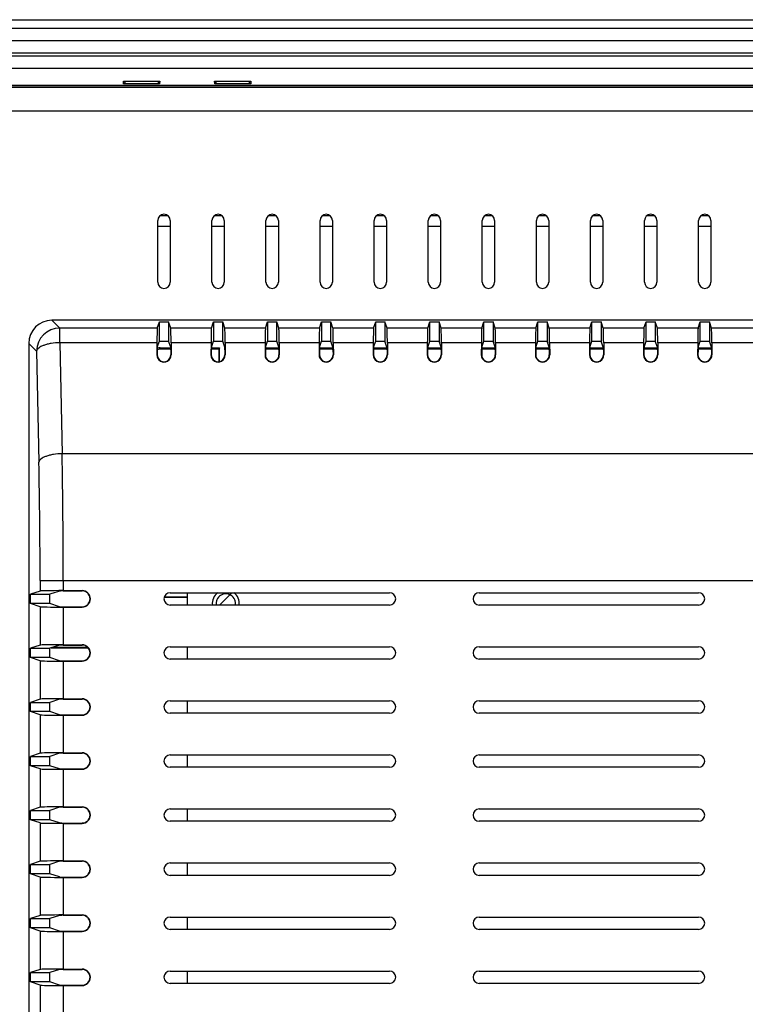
# Model space of a CAD drawing. Header units: millimetres. Extents: x 0 to 1189, y 0 to 841.
# Tile 13 of 17: x 809 to 903, y 526 to 654. Entities that reach past the tile are written whole.
import ezdxf

# ---------------------------------------------------------------- set-up
doc = ezdxf.new("R2010")
doc.units = ezdxf.units.MM
doc.header["$LTSCALE"] = 65.395
for name, color, linetype in [('FRONT_CASE-RX12-SHAPE', 7, 'CONTINUOUS'), ('INSET_NUT_M3_6-SHAPE', 7, 'CONTINUOUS'), ('LCD_BRACKET-RX12-SHAPE', 7, 'CONTINUOUS'), ('REAR_CASE-RX12-SHAPE', 7, 'CONTINUOUS'), ('SEAL_GASKET-RX12-SHAPE', 7, 'CONTINUOUS'), ('SMPS-RX10-SHAPE', 7, 'CONTINUOUS')]:
    doc.layers.add(name, color=color, linetype=linetype)

msp = doc.modelspace()

# ---------------------------------------------------------------- linework, layer by layer
at = {"layer": 'FRONT_CASE-RX12-SHAPE', "color": 7, "linetype": 'Continuous'}
for p, q in [((787.264, 653.919), (1104.268, 653.919)), ((1094.249, 645.397), (797.284, 645.397)), ((822.529, 645.603), (822.523, 645.948)), ((822.856, 645.603), (822.523, 645.948)), ((822.523, 645.948), (827.21, 645.948)), ((827.204, 645.603), (822.529, 645.603)), ((826.877, 645.603), (827.21, 645.948)), ((827.21, 645.948), (827.204, 645.603)), ((834.329, 645.603), (834.323, 645.948)), ((834.656, 645.603), (834.323, 645.948)), ((834.323, 645.948), (839.01, 645.948)), ((839.004, 645.603), (834.329, 645.603)), ((838.677, 645.603), (839.01, 645.948)), ((839.01, 645.948), (839.004, 645.603))]:
    msp.add_line(p, q, dxfattribs=at)
at = {"layer": 'INSET_NUT_M3_6-SHAPE', "color": 7, "linetype": 'Continuous'}
msp.add_arc((835.766, 578.319), 1.25, 349.97426, 190.02574, dxfattribs=at)
at = {"layer": 'LCD_BRACKET-RX12-SHAPE', "color": 7, "linetype": 'Continuous'}
for p, q in [((827.28, 628.552), (828.253, 628.552)), ((834.28, 628.552), (835.253, 628.552)), ((841.28, 628.552), (842.253, 628.552)), ((848.28, 628.552), (849.253, 628.552)), ((855.28, 628.552), (856.253, 628.552)), ((862.28, 628.552), (863.253, 628.552)), ((869.28, 628.552), (870.253, 628.552)), ((876.28, 628.552), (877.253, 628.552)), ((883.28, 628.552), (884.253, 628.552)), ((890.28, 628.552), (891.253, 628.552)), ((897.28, 628.552), (898.253, 628.552)), ((828.566, 627.157), (826.966, 627.157)), ((828.566, 627.122), (826.966, 627.122)), ((835.566, 627.157), (833.966, 627.157)), ((835.566, 627.122), (833.966, 627.122)), ((842.566, 627.157), (840.966, 627.157)), ((842.566, 627.122), (840.966, 627.122)), ((849.566, 627.157), (847.966, 627.157)), ((849.566, 627.122), (847.966, 627.122)), ((856.566, 627.157), (854.966, 627.157)), ((856.566, 627.122), (854.966, 627.122)), ((863.566, 627.157), (861.966, 627.157)), ((863.566, 627.122), (861.966, 627.122)), ((870.566, 627.157), (868.966, 627.157)), ((870.566, 627.122), (868.966, 627.122)), ((877.566, 627.157), (875.966, 627.157)), ((877.566, 627.122), (875.966, 627.122)), ((884.566, 627.157), (882.966, 627.157)), ((884.566, 627.122), (882.966, 627.122)), ((891.566, 627.157), (889.966, 627.157)), ((891.566, 627.122), (889.966, 627.122)), ((898.566, 627.157), (896.966, 627.157)), ((898.566, 627.122), (896.966, 627.122)), ((827.422, 611.261), (827.264, 611.419)), ((827.264, 611.419), (828.632, 611.419)), ((828.64, 611.261), (827.422, 611.261)), ((834.914, 611.261), (833.893, 611.261)), ((833.901, 611.419), (834.966, 611.419)), ((834.966, 611.419), (834.914, 611.261)), ((834.914, 609.649), (834.914, 611.261)), ((834.966, 609.658), (834.966, 611.419)), ((842.64, 611.261), (840.893, 611.261)), ((840.901, 611.419), (842.632, 611.419)), ((849.64, 611.261), (847.893, 611.261)), ((847.901, 611.419), (849.632, 611.419)), ((856.64, 611.261), (854.893, 611.261)), ((854.901, 611.419), (856.632, 611.419)), ((863.64, 611.261), (861.893, 611.261)), ((861.901, 611.419), (863.632, 611.419)), ((870.64, 611.261), (868.893, 611.261)), ((868.901, 611.419), (870.632, 611.419)), ((877.64, 611.261), (875.893, 611.261)), ((875.901, 611.419), (877.632, 611.419)), ((884.64, 611.261), (882.893, 611.261)), ((882.901, 611.419), (884.632, 611.419)), ((891.64, 611.261), (889.893, 611.261)), ((889.901, 611.419), (891.632, 611.419)), ((898.64, 611.261), (896.893, 611.261)), ((896.901, 611.419), (898.632, 611.419)), ((827.792, 579.119), (830.766, 579.119)), ((827.809, 579.171), (830.766, 579.171)), ((813.175, 572.584), (817.941, 572.584)), ((817.91, 572.619), (813.28, 572.619))]:
    msp.add_line(p, q, dxfattribs=at)
for centre, major_axis, start_param, end_param in [((827.426, 609.759), (-1.064, 1.064), 5.4991567, 5.8593089), ((827.268, 609.917), (1.064, -1.064), 2.357564, 2.6060276)]:
    msp.add_ellipse(centre, major_axis=major_axis, ratio=0.9972647, start_param=start_param, end_param=end_param, dxfattribs=at)
at = {"layer": 'REAR_CASE-RX12-SHAPE', "color": 7, "linetype": 'Continuous'}
for p, q in [((1094.212, 645.36), (797.321, 645.36)), ((1093.978, 645.126), (797.555, 645.126)), ((794.559, 642.131), (1096.974, 642.131)), ((826.966, 619.919), (826.966, 627.919)), ((828.566, 627.919), (828.566, 619.919)), ((833.966, 619.919), (833.966, 627.919)), ((835.566, 627.919), (835.566, 619.919)), ((840.966, 619.919), (840.966, 627.919)), ((842.566, 627.919), (842.566, 619.919)), ((847.966, 619.919), (847.966, 627.919)), ((849.566, 627.919), (849.566, 619.919)), ((854.966, 619.919), (854.966, 627.919)), ((856.566, 627.919), (856.566, 619.919)), ((861.966, 619.919), (861.966, 627.919)), ((863.566, 627.919), (863.566, 619.919)), ((868.966, 619.919), (868.966, 627.919)), ((870.566, 627.919), (870.566, 619.919)), ((875.966, 619.919), (875.966, 627.919)), ((877.566, 627.919), (877.566, 619.919)), ((882.966, 619.919), (882.966, 627.919)), ((884.566, 627.919), (884.566, 619.919)), ((889.966, 619.919), (889.966, 627.919)), ((891.566, 627.919), (891.566, 619.919)), ((896.966, 619.919), (896.966, 627.919)), ((898.566, 627.919), (898.566, 619.919)), ((813.262, 615.004), (814.276, 613.99)), ((919.235, 615.004), (813.262, 615.004)), ((826.899, 613.99), (827.166, 614.794)), ((827.166, 612.291), (827.166, 614.794)), ((827.166, 614.794), (828.366, 614.794)), ((828.366, 614.794), (828.366, 612.291)), ((828.634, 613.99), (828.366, 614.794)), ((833.899, 613.99), (834.166, 614.794)), ((834.166, 614.794), (834.166, 612.291)), ((834.166, 614.794), (835.366, 614.794)), ((835.366, 612.291), (835.366, 614.794)), ((835.634, 613.99), (835.366, 614.794)), ((840.899, 613.99), (841.166, 614.794)), ((841.166, 614.794), (841.166, 612.291)), ((841.166, 614.794), (842.366, 614.794)), ((842.366, 612.291), (842.366, 614.794)), ((842.634, 613.99), (842.366, 614.794)), ((847.899, 613.99), (848.166, 614.794)), ((848.166, 614.794), (848.166, 612.291)), ((848.166, 614.794), (849.366, 614.794)), ((849.366, 612.291), (849.366, 614.794)), ((849.634, 613.99), (849.366, 614.794)), ((854.899, 613.99), (855.166, 614.794)), ((855.166, 612.291), (855.166, 614.794)), ((855.166, 614.794), (856.366, 614.794)), ((856.366, 614.794), (856.366, 612.291)), ((856.634, 613.99), (856.366, 614.794)), ((861.899, 613.99), (862.166, 614.794)), ((862.166, 612.291), (862.166, 614.794)), ((862.166, 614.794), (863.366, 614.794)), ((863.366, 614.794), (863.366, 612.291)), ((863.634, 613.99), (863.366, 614.794)), ((868.899, 613.99), (869.166, 614.794)), ((869.166, 612.291), (869.166, 614.794)), ((869.166, 614.794), (870.366, 614.794)), ((870.366, 614.794), (870.366, 612.291)), ((870.634, 613.99), (870.366, 614.794)), ((875.899, 613.99), (876.166, 614.794)), ((876.166, 612.291), (876.166, 614.794)), ((876.166, 614.794), (877.366, 614.794)), ((877.366, 614.794), (877.366, 612.291)), ((877.634, 613.99), (877.366, 614.794)), ((882.899, 613.99), (883.166, 614.794)), ((883.166, 612.291), (883.166, 614.794)), ((883.166, 614.794), (884.366, 614.794)), ((884.366, 614.794), (884.366, 612.291)), ((884.634, 613.99), (884.366, 614.794)), ((889.899, 613.99), (890.166, 614.794)), ((890.166, 612.291), (890.166, 614.794)), ((890.166, 614.794), (891.366, 614.794)), ((891.366, 614.794), (891.366, 612.291)), ((891.634, 613.99), (891.366, 614.794)), ((896.899, 613.99), (897.166, 614.794)), ((897.166, 612.291), (897.166, 614.794)), ((897.166, 614.794), (898.366, 614.794)), ((898.366, 614.794), (898.366, 612.291)), ((898.634, 613.99), (898.366, 614.794)), ((814.276, 612.087), (814.276, 613.99)), ((826.899, 613.99), (814.276, 613.99)), ((833.899, 613.99), (828.634, 613.99)), ((840.899, 613.99), (835.634, 613.99)), ((847.899, 613.99), (842.634, 613.99)), ((854.899, 613.99), (849.634, 613.99)), ((861.899, 613.99), (856.634, 613.99)), ((868.899, 613.99), (863.634, 613.99)), ((875.899, 613.99), (870.634, 613.99)), ((882.899, 613.99), (877.634, 613.99)), ((889.899, 613.99), (884.634, 613.99)), ((896.899, 613.99), (891.634, 613.99)), ((915.845, 613.99), (898.634, 613.99)), ((810.266, 612.008), (810.266, 404.856)), ((810.266, 612.008), (811.28, 610.994)), ((814.276, 612.087), (814.571, 597.715)), ((826.853, 612.087), (814.276, 612.087)), ((826.853, 612.087), (826.842, 610.519)), ((826.901, 611.493), (827.166, 612.291)), ((827.166, 612.291), (828.366, 612.291)), ((828.632, 611.493), (828.366, 612.291)), ((828.68, 612.087), (828.691, 610.519)), ((833.853, 612.087), (828.68, 612.087)), ((833.853, 612.087), (833.842, 610.519)), ((833.901, 611.493), (834.166, 612.291)), ((834.166, 612.291), (835.366, 612.291)), ((835.632, 611.493), (835.366, 612.291)), ((835.68, 612.087), (835.691, 610.519)), ((840.853, 612.087), (835.68, 612.087)), ((840.853, 612.087), (840.842, 610.519)), ((840.901, 611.493), (841.166, 612.291)), ((841.166, 612.291), (842.366, 612.291)), ((842.632, 611.493), (842.366, 612.291)), ((842.68, 612.087), (842.691, 610.519)), ((847.853, 612.087), (842.68, 612.087)), ((847.853, 612.087), (847.842, 610.519)), ((847.901, 611.493), (848.166, 612.291)), ((848.166, 612.291), (849.366, 612.291)), ((849.632, 611.493), (849.366, 612.291)), ((849.68, 612.087), (849.691, 610.519)), ((854.853, 612.087), (849.68, 612.087)), ((854.853, 612.087), (854.842, 610.519)), ((854.901, 611.493), (855.166, 612.291)), ((855.166, 612.291), (856.366, 612.291)), ((856.632, 611.493), (856.366, 612.291)), ((856.68, 612.087), (856.691, 610.519)), ((861.853, 612.087), (856.68, 612.087)), ((861.853, 612.087), (861.842, 610.519)), ((861.901, 611.493), (862.166, 612.291)), ((862.166, 612.291), (863.366, 612.291)), ((863.632, 611.493), (863.366, 612.291)), ((863.68, 612.087), (863.691, 610.519)), ((868.853, 612.087), (863.68, 612.087)), ((868.853, 612.087), (868.842, 610.519)), ((868.901, 611.493), (869.166, 612.291)), ((869.166, 612.291), (870.366, 612.291)), ((870.632, 611.493), (870.366, 612.291)), ((870.68, 612.087), (870.691, 610.519)), ((875.853, 612.087), (870.68, 612.087)), ((875.853, 612.087), (875.842, 610.519)), ((875.901, 611.493), (876.166, 612.291)), ((876.166, 612.291), (877.366, 612.291)), ((877.632, 611.493), (877.366, 612.291)), ((877.68, 612.087), (877.691, 610.519)), ((882.853, 612.087), (877.68, 612.087)), ((882.853, 612.087), (882.842, 610.519)), ((882.901, 611.493), (883.166, 612.291)), ((883.166, 612.291), (884.366, 612.291)), ((884.632, 611.493), (884.366, 612.291)), ((884.68, 612.087), (884.691, 610.519)), ((889.853, 612.087), (884.68, 612.087)), ((889.853, 612.087), (889.842, 610.519)), ((889.901, 611.493), (890.166, 612.291)), ((890.166, 612.291), (891.366, 612.291)), ((891.632, 611.493), (891.366, 612.291)), ((891.68, 612.087), (891.691, 610.519)), ((896.853, 612.087), (891.68, 612.087)), ((896.853, 612.087), (896.842, 610.519)), ((896.901, 611.493), (897.166, 612.291)), ((897.166, 612.291), (898.366, 612.291)), ((898.632, 611.493), (898.366, 612.291)), ((898.68, 612.087), (898.691, 610.519)), ((915.768, 612.087), (898.68, 612.087)), ((811.28, 610.994), (811.575, 596.622)), ((826.893, 611.176), (826.889, 610.519)), ((828.64, 611.176), (828.644, 610.519)), ((833.893, 611.176), (833.889, 610.519)), ((835.64, 611.176), (835.644, 610.519)), ((840.893, 611.176), (840.889, 610.519)), ((842.64, 611.176), (842.644, 610.519)), ((847.893, 611.176), (847.889, 610.519)), ((849.64, 611.176), (849.644, 610.519)), ((854.893, 611.176), (854.889, 610.519)), ((856.64, 611.176), (856.644, 610.519)), ((861.893, 611.176), (861.889, 610.519)), ((863.64, 611.176), (863.644, 610.519)), ((868.893, 611.176), (868.889, 610.519)), ((870.64, 611.176), (870.644, 610.519)), ((875.893, 611.176), (875.889, 610.519)), ((877.64, 611.176), (877.644, 610.519)), ((882.893, 611.176), (882.889, 610.519)), ((884.64, 611.176), (884.644, 610.519)), ((889.893, 611.176), (889.889, 610.519)), ((891.64, 611.176), (891.644, 610.519)), ((896.893, 611.176), (896.889, 610.519)), ((898.64, 611.176), (898.644, 610.519)), ((826.842, 610.519), (826.889, 610.519)), ((828.691, 610.519), (828.644, 610.519)), ((833.842, 610.519), (833.889, 610.519)), ((835.691, 610.519), (835.644, 610.519)), ((840.842, 610.519), (840.889, 610.519)), ((842.691, 610.519), (842.644, 610.519)), ((847.842, 610.519), (847.889, 610.519)), ((849.691, 610.519), (849.644, 610.519)), ((854.842, 610.519), (854.889, 610.519)), ((856.691, 610.519), (856.644, 610.519)), ((861.842, 610.519), (861.889, 610.519)), ((863.691, 610.519), (863.644, 610.519)), ((868.842, 610.519), (868.889, 610.519)), ((870.691, 610.519), (870.644, 610.519)), ((875.842, 610.519), (875.889, 610.519)), ((877.691, 610.519), (877.644, 610.519)), ((882.842, 610.519), (882.889, 610.519)), ((884.691, 610.519), (884.644, 610.519)), ((889.842, 610.519), (889.889, 610.519)), ((891.691, 610.519), (891.644, 610.519)), ((896.842, 610.519), (896.889, 610.519)), ((898.691, 610.519), (898.644, 610.519)), ((908.075, 597.715), (814.571, 597.715)), ((811.726, 581.319), (811.726, 579.935)), ((811.726, 581.319), (906.534, 581.319)), ((814.722, 581.319), (814.722, 579.985)), ((811.726, 579.935), (810.476, 579.519)), ((810.476, 578.319), (810.476, 579.519)), ((810.476, 579.519), (812.979, 579.519)), ((814.223, 579.933), (812.979, 579.519)), ((812.979, 578.319), (812.979, 579.519)), ((814.722, 579.985), (817.166, 579.985)), ((814.722, 579.941), (817.166, 579.941)), ((817.166, 579.985), (817.166, 579.941)), ((828.566, 579.719), (856.966, 579.719)), ((868.566, 579.719), (896.966, 579.719)), ((811.726, 577.902), (810.476, 578.319)), ((812.979, 578.319), (810.476, 578.319)), ((811.726, 577.902), (811.726, 572.935)), ((814.223, 577.905), (812.979, 578.319)), ((814.722, 577.896), (817.166, 577.896)), ((814.722, 577.853), (814.722, 572.985)), ((814.722, 577.853), (817.166, 577.853)), ((817.166, 577.853), (817.166, 577.896)), ((856.966, 578.119), (828.566, 578.119)), ((896.966, 578.119), (868.566, 578.119)), ((811.726, 572.935), (810.476, 572.519)), ((810.476, 571.319), (810.476, 572.519)), ((810.476, 572.519), (812.979, 572.519)), ((814.223, 572.933), (812.979, 572.519)), ((812.979, 571.319), (812.979, 572.519)), ((814.722, 572.985), (817.166, 572.985)), ((814.722, 572.941), (817.166, 572.941)), ((817.166, 572.985), (817.166, 572.941)), ((828.566, 572.719), (856.966, 572.719)), ((868.566, 572.719), (896.966, 572.719)), ((811.726, 570.902), (810.476, 571.319)), ((812.979, 571.319), (810.476, 571.319)), ((814.223, 570.905), (812.979, 571.319)), ((811.726, 570.902), (811.726, 565.935)), ((814.722, 570.896), (817.166, 570.896)), ((814.722, 570.853), (814.722, 565.985)), ((814.722, 570.853), (817.166, 570.853)), ((817.166, 570.853), (817.166, 570.896)), ((856.966, 571.119), (828.566, 571.119)), ((896.966, 571.119), (868.566, 571.119)), ((811.726, 565.935), (810.476, 565.519)), ((810.476, 564.319), (810.476, 565.519)), ((810.476, 565.519), (812.979, 565.519)), ((814.223, 565.933), (812.979, 565.519)), ((812.979, 564.319), (812.979, 565.519)), ((814.722, 565.985), (817.166, 565.985)), ((814.722, 565.941), (817.166, 565.941)), ((817.166, 565.985), (817.166, 565.941)), ((828.566, 565.719), (856.966, 565.719)), ((868.566, 565.719), (896.966, 565.719)), ((811.726, 563.902), (810.476, 564.319)), ((812.979, 564.319), (810.476, 564.319)), ((811.726, 563.902), (811.726, 558.935)), ((814.223, 563.905), (812.979, 564.319)), ((814.722, 563.896), (817.166, 563.896)), ((814.722, 563.853), (814.722, 558.985)), ((814.722, 563.853), (817.166, 563.853)), ((817.166, 563.853), (817.166, 563.896)), ((856.966, 564.119), (828.566, 564.119)), ((896.966, 564.119), (868.566, 564.119)), ((811.726, 558.935), (810.476, 558.519)), ((810.476, 557.319), (810.476, 558.519)), ((810.476, 558.519), (812.979, 558.519)), ((814.223, 558.933), (812.979, 558.519)), ((812.979, 557.319), (812.979, 558.519)), ((814.722, 558.985), (817.166, 558.985)), ((814.722, 558.941), (817.166, 558.941)), ((817.166, 558.985), (817.166, 558.941)), ((828.566, 558.719), (856.966, 558.719)), ((868.566, 558.719), (896.966, 558.719)), ((811.726, 556.902), (810.476, 557.319)), ((812.979, 557.319), (810.476, 557.319)), ((814.223, 556.905), (812.979, 557.319)), ((811.726, 556.902), (811.726, 551.935)), ((814.722, 556.896), (817.166, 556.896)), ((814.722, 556.853), (814.722, 551.985)), ((814.722, 556.853), (817.166, 556.853)), ((817.166, 556.853), (817.166, 556.896)), ((856.966, 557.119), (828.566, 557.119)), ((896.966, 557.119), (868.566, 557.119)), ((811.726, 551.935), (810.476, 551.519)), ((810.476, 550.319), (810.476, 551.519)), ((810.476, 551.519), (812.979, 551.519)), ((814.223, 551.933), (812.979, 551.519)), ((812.979, 550.319), (812.979, 551.519)), ((814.722, 551.985), (817.166, 551.985)), ((814.722, 551.941), (817.166, 551.941)), ((817.166, 551.985), (817.166, 551.941)), ((828.566, 551.719), (856.966, 551.719)), ((868.566, 551.719), (896.966, 551.719)), ((811.726, 549.902), (810.476, 550.319)), ((812.979, 550.319), (810.476, 550.319)), ((811.726, 549.902), (811.726, 544.935)), ((814.223, 549.905), (812.979, 550.319)), ((814.722, 549.896), (817.166, 549.896)), ((814.722, 549.853), (814.722, 544.985)), ((814.722, 549.853), (817.166, 549.853)), ((817.166, 549.853), (817.166, 549.896)), ((856.966, 550.119), (828.566, 550.119)), ((896.966, 550.119), (868.566, 550.119)), ((811.726, 544.935), (810.476, 544.519)), ((810.476, 543.319), (810.476, 544.519)), ((810.476, 544.519), (812.979, 544.519)), ((814.223, 544.933), (812.979, 544.519)), ((812.979, 543.319), (812.979, 544.519)), ((814.722, 544.985), (817.166, 544.985)), ((814.722, 544.941), (817.166, 544.941)), ((817.166, 544.985), (817.166, 544.941)), ((828.566, 544.719), (856.966, 544.719)), ((868.566, 544.719), (896.966, 544.719)), ((811.726, 542.902), (810.476, 543.319)), ((812.979, 543.319), (810.476, 543.319)), ((814.223, 542.905), (812.979, 543.319)), ((811.726, 542.902), (811.726, 537.935)), ((814.722, 542.896), (817.166, 542.896)), ((814.722, 542.853), (814.722, 537.985)), ((814.722, 542.853), (817.166, 542.853)), ((817.166, 542.853), (817.166, 542.896)), ((856.966, 543.119), (828.566, 543.119)), ((896.966, 543.119), (868.566, 543.119)), ((811.726, 537.935), (810.476, 537.519)), ((810.476, 536.319), (810.476, 537.519)), ((810.476, 537.519), (812.979, 537.519)), ((814.223, 537.933), (812.979, 537.519)), ((812.979, 536.319), (812.979, 537.519)), ((814.722, 537.985), (817.166, 537.985)), ((814.722, 537.941), (817.166, 537.941)), ((817.166, 537.985), (817.166, 537.941)), ((828.566, 537.719), (856.966, 537.719)), ((868.566, 537.719), (896.966, 537.719)), ((811.726, 535.902), (810.476, 536.319)), ((812.979, 536.319), (810.476, 536.319)), ((811.726, 535.902), (811.726, 530.935)), ((814.223, 535.905), (812.979, 536.319)), ((814.722, 535.896), (817.166, 535.896)), ((814.722, 535.853), (814.722, 530.985)), ((814.722, 535.853), (817.166, 535.853)), ((817.166, 535.853), (817.166, 535.896)), ((856.966, 536.119), (828.566, 536.119)), ((896.966, 536.119), (868.566, 536.119)), ((811.726, 530.935), (810.476, 530.519)), ((810.476, 529.319), (810.476, 530.519)), ((810.476, 530.519), (812.979, 530.519)), ((814.223, 530.933), (812.979, 530.519)), ((812.979, 529.319), (812.979, 530.519)), ((814.722, 530.985), (817.166, 530.985)), ((814.722, 530.941), (817.166, 530.941)), ((817.166, 530.985), (817.166, 530.941)), ((828.566, 530.719), (856.966, 530.719)), ((868.566, 530.719), (896.966, 530.719)), ((811.726, 528.902), (810.476, 529.319)), ((812.979, 529.319), (810.476, 529.319)), ((814.223, 528.905), (812.979, 529.319)), ((811.726, 528.902), (811.726, 523.935)), ((814.722, 528.896), (817.166, 528.896)), ((814.722, 528.853), (814.722, 523.985)), ((814.722, 528.853), (817.166, 528.853)), ((817.166, 528.853), (817.166, 528.896)), ((856.966, 529.119), (828.566, 529.119)), ((896.966, 529.119), (868.566, 529.119))]:
    msp.add_line(p, q, dxfattribs=at)
for centre, radius, start, end in [((827.766, 627.919), 0.8, 0, 180), ((834.766, 627.919), 0.8, 0, 180), ((841.766, 627.919), 0.8, 0, 180), ((848.766, 627.919), 0.8, 0, 180), ((855.766, 627.919), 0.8, 0, 180), ((862.766, 627.919), 0.8, 0, 180), ((869.766, 627.919), 0.8, 0, 180), ((876.766, 627.919), 0.8, 0, 180), ((883.766, 627.919), 0.8, 0, 180), ((890.766, 627.919), 0.8, 0, 180), ((897.766, 627.919), 0.8, 0, 180), ((827.766, 619.919), 0.8, 180, 0), ((834.766, 619.919), 0.8, 180, 0), ((841.766, 619.919), 0.8, 180, 0), ((848.766, 619.919), 0.8, 180, 0), ((855.766, 619.919), 0.8, 180, 0), ((862.766, 619.919), 0.8, 180, 0), ((869.766, 619.919), 0.8, 180, 0), ((876.766, 619.919), 0.8, 180, 0), ((883.766, 619.919), 0.8, 180, 0), ((890.766, 619.919), 0.8, 180, 0), ((897.766, 619.919), 0.8, 180, 0), ((814.286, 610.984), 3.006, 90.18608, 179.81392), ((827.766, 610.512), 0.925, 179.60772, 0.39228), ((827.766, 610.513), 0.878, 179.60772, 0.39228), ((834.766, 610.512), 0.925, 179.60772, 0.39228), ((834.766, 610.513), 0.878, 179.60772, 0.39228), ((841.766, 610.512), 0.925, 179.60772, 0.39228), ((841.766, 610.513), 0.878, 179.60772, 0.39228), ((848.766, 610.512), 0.925, 179.60772, 0.39228), ((848.766, 610.513), 0.878, 179.60772, 0.39228), ((855.766, 610.512), 0.925, 179.60772, 0.39228), ((855.766, 610.513), 0.878, 179.60772, 0.39228), ((862.766, 610.512), 0.925, 179.60772, 0.39228), ((862.766, 610.513), 0.878, 179.60772, 0.39228), ((869.766, 610.512), 0.925, 179.60772, 0.39228), ((869.766, 610.513), 0.878, 179.60771, 0.39229), ((876.766, 610.512), 0.925, 179.60772, 0.39228), ((876.766, 610.513), 0.878, 179.60771, 0.39229), ((883.766, 610.512), 0.925, 179.60772, 0.39228), ((883.766, 610.513), 0.878, 179.60771, 0.39229), ((890.766, 610.512), 0.925, 179.60772, 0.39228), ((890.766, 610.513), 0.878, 179.60771, 0.39229), ((897.766, 610.512), 0.925, 179.60772, 0.39228), ((897.766, 610.513), 0.878, 179.60771, 0.39229), ((-33.41, 581.691), 848.132, 359.974872, 1.082576), ((72.886, 581.666), 738.84, 359.973088, 1.159887), ((817.166, 578.919), 1.066, 270, 90), ((817.166, 578.919), 1.022, 270, 90), ((828.566, 578.919), 0.8, 90, 269.99999), ((856.966, 578.919), 0.8, 270, 89.99999), ((868.566, 578.919), 0.8, 90, 269.99999), ((896.966, 578.919), 0.8, 270, 89.99999), ((817.166, 571.919), 1.066, 270, 90), ((817.166, 571.919), 1.022, 270, 90), ((828.566, 571.919), 0.8, 90, 269.99999), ((856.966, 571.919), 0.8, 270, 89.99999), ((868.566, 571.919), 0.8, 90, 269.99999), ((896.966, 571.919), 0.8, 270, 89.99999), ((817.166, 564.919), 1.066, 270, 90), ((817.166, 564.919), 1.022, 270, 90), ((828.566, 564.919), 0.8, 90, 269.99999), ((856.966, 564.919), 0.8, 270, 89.99999), ((868.566, 564.919), 0.8, 90, 269.99999), ((896.966, 564.919), 0.8, 270, 89.99999), ((817.166, 557.919), 1.066, 270, 90), ((817.166, 557.919), 1.022, 270, 90), ((828.566, 557.919), 0.8, 90, 269.99999), ((856.966, 557.919), 0.8, 270, 89.99999), ((868.566, 557.919), 0.8, 90, 269.99999), ((896.966, 557.919), 0.8, 270, 89.99999), ((817.166, 550.919), 1.066, 270, 90), ((817.166, 550.919), 1.022, 270, 90), ((828.566, 550.919), 0.8, 90, 269.99999), ((856.966, 550.919), 0.8, 270, 89.99999), ((868.566, 550.919), 0.8, 90, 269.99999), ((896.966, 550.919), 0.8, 270, 89.99999), ((817.166, 543.919), 1.066, 270, 90), ((817.166, 543.919), 1.022, 270, 90), ((828.566, 543.919), 0.8, 90, 269.99999), ((856.966, 543.919), 0.8, 270, 89.99999), ((868.566, 543.919), 0.8, 90, 269.99999), ((896.966, 543.919), 0.8, 270, 89.99999), ((817.166, 536.919), 1.066, 270, 90), ((817.166, 536.919), 1.022, 270, 90), ((828.566, 536.919), 0.8, 90, 269.99999), ((856.966, 536.919), 0.8, 270, 89.99999), ((868.566, 536.919), 0.8, 90, 269.99999), ((896.966, 536.919), 0.8, 270, 89.99999), ((817.166, 529.919), 1.066, 270, 90), ((817.166, 529.919), 1.022, 270, 90), ((828.566, 529.919), 0.8, 90, 269.99999), ((856.966, 529.919), 0.8, 270, 89.99999), ((868.566, 529.919), 0.8, 90, 269.99999), ((896.966, 529.919), 0.8, 270, 89.99999)]:
    msp.add_arc(centre, radius, start, end, dxfattribs=at)
for centre, major_axis, ratio, start_param, end_param in [((813.271, 612), (2.127, -2.127), 0.9972647, 2.357564, 3.9256213), ((826.901, 610.994), (0, 3), 0.0174551, 0.0523599, 1.1978544), ((828.632, 610.994), (0, 3), 0.0174551, -1.1978544, -0.0523599), ((833.901, 610.994), (0, 3), 0.0174551, 0.0523599, 1.1978544), ((835.632, 610.994), (0, 3), 0.0174551, -1.1978544, -0.0523599), ((840.901, 610.994), (0, 3), 0.0174551, 0.0523599, 1.1978544), ((842.632, 610.994), (0, 3), 0.0174551, -1.1978544, -0.0523599), ((847.901, 610.994), (0, 3), 0.0174551, 0.0523599, 1.1978544), ((849.632, 610.994), (0, 3), 0.0174551, -1.1978544, -0.0523599), ((854.901, 610.994), (0, 3), 0.0174551, 0.0523599, 1.1978544), ((856.632, 610.994), (0, 3), 0.0174551, -1.1978544, -0.0523599), ((861.901, 610.994), (0, 3), 0.0174551, 0.0523599, 1.1978544), ((863.632, 610.994), (0, 3), 0.0174551, -1.1978544, -0.0523599), ((868.901, 610.994), (0, 3), 0.0174551, 0.0523599, 1.1978544), ((870.632, 610.994), (0, 3), 0.0174551, -1.1978544, -0.0523599), ((875.901, 610.994), (0, 3), 0.0174551, 0.0523599, 1.1978544), ((877.632, 610.994), (0, 3), 0.0174551, -1.1978544, -0.0523599), ((882.901, 610.994), (0, 3), 0.0174551, 0.0523599, 1.1978544), ((884.632, 610.994), (0, 3), 0.0174551, -1.1978544, -0.0523599), ((889.901, 610.994), (0, 3), 0.0174551, 0.0523599, 1.1978544), ((891.632, 610.994), (0, 3), 0.0174551, -1.1978544, -0.0523599), ((896.901, 610.994), (0, 3), 0.0174551, 0.0523599, 1.1978544), ((898.632, 610.994), (0, 3), 0.0174551, -1.1978544, -0.0523599), ((826.901, 610.994), (0, 0.5), 0.0174551, 0.0523599, 1.1978544), ((828.632, 610.994), (0, 0.5), 0.0174551, -1.1978544, -0.0523599), ((833.901, 610.994), (0, 0.5), 0.0174551, 0.0523599, 1.1978544), ((835.632, 610.994), (0, 0.5), 0.0174551, -1.1978544, -0.0523599), ((840.901, 610.994), (0, 0.5), 0.0174551, 0.0523599, 1.1978544), ((842.632, 610.994), (0, 0.5), 0.0174551, -1.1978544, -0.0523599), ((847.901, 610.994), (0, 0.5), 0.0174551, 0.0523599, 1.1978544), ((849.632, 610.994), (0, 0.5), 0.0174551, -1.1978544, -0.0523599), ((854.901, 610.994), (0, 0.5), 0.0174551, 0.0523599, 1.1978544), ((856.632, 610.994), (0, 0.5), 0.0174551, -1.1978544, -0.0523599), ((861.901, 610.994), (0, 0.5), 0.0174551, 0.0523599, 1.1978544), ((863.632, 610.994), (0, 0.5), 0.0174551, -1.1978544, -0.0523599), ((868.901, 610.994), (0, 0.5), 0.0174551, 0.0523599, 1.1978544), ((870.632, 610.994), (0, 0.5), 0.0174551, -1.1978544, -0.0523599), ((875.901, 610.994), (0, 0.5), 0.0174551, 0.0523599, 1.1978544), ((877.632, 610.994), (0, 0.5), 0.0174551, -1.1978544, -0.0523599), ((882.901, 610.994), (0, 0.5), 0.0174551, 0.0523599, 1.1978544), ((884.632, 610.994), (0, 0.5), 0.0174551, -1.1978544, -0.0523599), ((889.901, 610.994), (0, 0.5), 0.0174551, 0.0523599, 1.1978544), ((891.632, 610.994), (0, 0.5), 0.0174551, -1.1978544, -0.0523599), ((896.901, 610.994), (0, 0.5), 0.0174551, 0.0523599, 1.1978544), ((898.632, 610.994), (0, 0.5), 0.0174551, -1.1978544, -0.0523599), ((814.722, 579.932), (3, 0), 0.0174551, 1.5707963, 3.0892328), ((814.722, 579.932), (0.5, 0), 0.0174551, 1.5707963, 3.0892328), ((814.722, 577.905), (3, 0), 0.0174551, -3.0892328, -1.5707963), ((814.722, 577.905), (0.5, 0), 0.0174551, -3.0892328, -1.5707963), ((814.722, 572.932), (3, 0), 0.0174551, 1.5707963, 3.0892328), ((814.722, 572.932), (0.5, 0), 0.0174551, 1.5707963, 3.0892328), ((814.722, 570.905), (3, 0), 0.0174551, -3.0892328, -1.5707963), ((814.722, 570.905), (0.5, 0), 0.0174551, -3.0892328, -1.5707963), ((814.722, 565.932), (3, 0), 0.0174551, 1.5707963, 3.0892328), ((814.722, 565.932), (0.5, 0), 0.0174551, 1.5707963, 3.0892328), ((814.722, 563.905), (3, 0), 0.0174551, -3.0892328, -1.5707963), ((814.722, 563.905), (0.5, 0), 0.0174551, -3.0892328, -1.5707963), ((814.722, 558.932), (3, 0), 0.0174551, 1.5707963, 3.0892328), ((814.722, 558.932), (0.5, 0), 0.0174551, 1.5707963, 3.0892328), ((814.722, 556.905), (3, 0), 0.0174551, -3.0892328, -1.5707963), ((814.722, 556.905), (0.5, 0), 0.0174551, -3.0892328, -1.5707963), ((814.722, 551.932), (3, 0), 0.0174551, 1.5707963, 3.0892328), ((814.722, 551.932), (0.5, 0), 0.0174551, 1.5707963, 3.0892328), ((814.722, 549.905), (3, 0), 0.0174551, -3.0892328, -1.5707963), ((814.722, 549.905), (0.5, 0), 0.0174551, -3.0892328, -1.5707963), ((814.722, 544.932), (3, 0), 0.0174551, 1.5707963, 3.0892328), ((814.722, 544.932), (0.5, 0), 0.0174551, 1.5707963, 3.0892328), ((814.722, 542.905), (3, 0), 0.0174551, -3.0892328, -1.5707963), ((814.722, 542.905), (0.5, 0), 0.0174551, -3.0892328, -1.5707963), ((814.722, 537.932), (3, 0), 0.0174551, 1.5707963, 3.0892328), ((814.722, 537.932), (0.5, 0), 0.0174551, 1.5707963, 3.0892328), ((814.722, 535.905), (3, 0), 0.0174551, -3.0892328, -1.5707963), ((814.722, 535.905), (0.5, 0), 0.0174551, -3.0892328, -1.5707963), ((814.722, 530.932), (3, 0), 0.0174551, 1.5707963, 3.0892328), ((814.722, 530.932), (0.5, 0), 0.0174551, 1.5707963, 3.0892328), ((814.722, 528.905), (3, 0), 0.0174551, -3.0892328, -1.5707963), ((814.722, 528.905), (0.5, 0), 0.0174551, -3.0892328, -1.5707963)]:
    msp.add_ellipse(centre, major_axis=major_axis, ratio=ratio, start_param=start_param, end_param=end_param, dxfattribs=at)
for points, knots in [([(814.276, 612.087), (813.904, 612.08), (813.358, 612.035), (812.67, 611.896), (812.224, 611.764), (811.849, 611.603), (811.502, 611.391), (811.302, 611.155), (811.28, 610.994)], [0, 0, 0, 0, 0.3349656, 0.4898702, 0.6301514, 0.7522548, 0.8540767, 1, 1, 1, 1]), ([(814.571, 597.715), (814.198, 597.708), (813.653, 597.663), (812.964, 597.524), (812.519, 597.392), (812.144, 597.231), (811.797, 597.019), (811.597, 596.783), (811.575, 596.622)], [0, 0, 0, 0, 0.3349654, 0.48987, 0.6301512, 0.7522545, 0.8540765, 1, 1, 1, 1])]:
    msp.add_open_spline(points, degree=3, knots=knots, dxfattribs=at)
at = {"layer": 'SEAL_GASKET-RX12-SHAPE', "color": 7, "linetype": 'Continuous'}
for p, q in [((1101.816, 652.767), (794.717, 652.767)), ((1095.74, 651.192), (800.793, 651.192)), ((1095.74, 649.592), (800.793, 649.592)), ((1095.74, 649.192), (800.793, 649.192)), ((1095.74, 647.592), (800.793, 647.592))]:
    msp.add_line(p, q, dxfattribs=at)
at = {"layer": 'SMPS-RX10-SHAPE', "color": 7, "linetype": 'Continuous'}
for p, q in [((830.766, 579.719), (830.766, 578.119)), ((830.766, 572.719), (830.766, 571.119)), ((830.766, 565.719), (830.766, 564.119)), ((830.766, 558.719), (830.766, 557.119)), ((830.766, 551.719), (830.766, 550.119)), ((830.766, 544.719), (830.766, 543.119)), ((830.766, 537.719), (830.766, 536.119)), ((830.766, 530.719), (830.766, 529.119))]:
    msp.add_line(p, q, dxfattribs=at)
at = {"layer": 'SMPS-RX10-SHAPE', "color": 2, "linetype": 'Continuous'}
msp.add_line((834.936, 578.119), (836.536, 579.719), dxfattribs=at)
at = {"layer": 'SMPS-RX10-SHAPE', "color": 7, "linetype": 'Continuous'}
for start, end in [(126.7381, 186.56852), (353.43148, 53.2619)]:
    msp.add_arc((835.766, 578.319), 1.75, start, end, dxfattribs=at)

doc.saveas('drawing.dxf')
